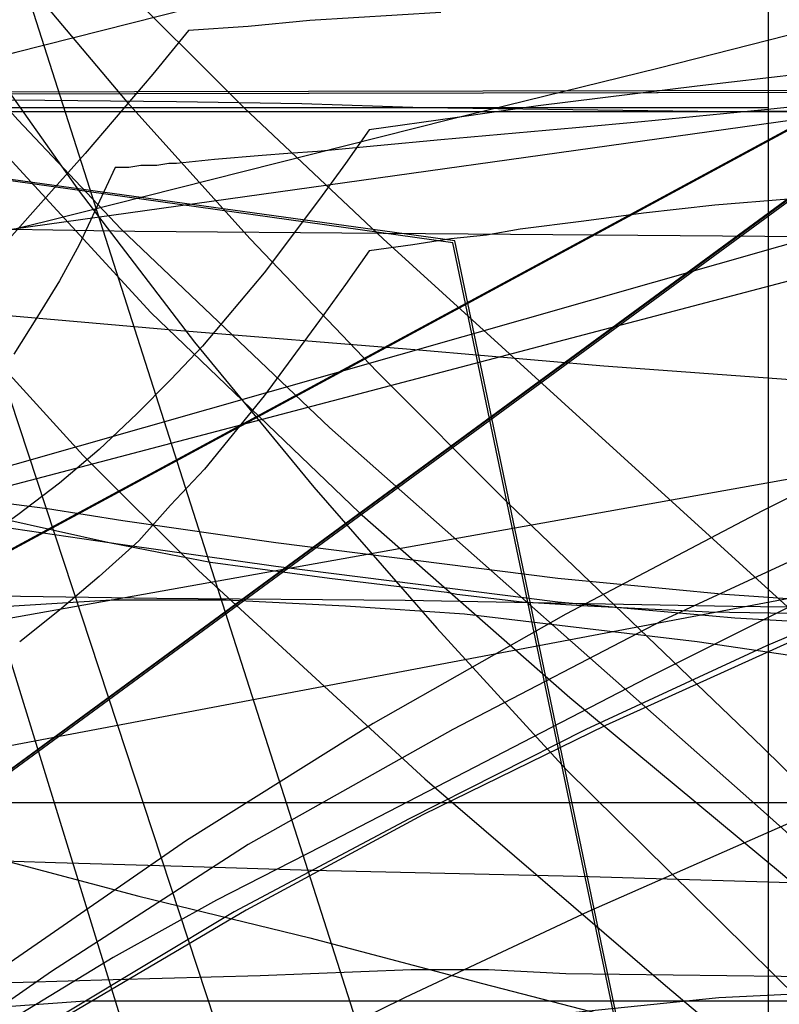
# Model space of a CAD drawing. Header units: millimetres. Extents: x 0 to 1298, y -1 to 755.
# Tile 143 of 169: x 32 to 71, y 95 to 144. Entities that reach past the tile are written whole.
import ezdxf

# ---------------------------------------------------------------- set-up
doc = ezdxf.new("R2010")
doc.units = ezdxf.units.MM
doc.layers.add('1', color=7, linetype='Continuous')

# ---------------------------------------------------------------- blocks, each defined once
blk = doc.blocks.new('PART010')
at = {"layer": '1'}
blk.add_lwpolyline([(54.2, 7.5), (82, 140.8), (29.3, 140.7), (0, 0)], close=True, dxfattribs=at)
blk = doc.blocks.new('PART015')
at = {"layer": '1'}
blk.add_lwpolyline([(0.1, 408.1), (0.1, 295.6), (0, 276.7), (0, 134.3), (13, 134.1), (25.7, 134), (38.1, 133.8), (50.6, 133.7), (74.1, 133.5), (97.8, 133.1), (116.6, 132.6), (135.3, 132), (152, 131.6), (168.8, 131.2), (209, 130), (266.1, 128.1), (303.8, 126.8), (334, 125.5), (364.2, 124.1), (418.4, 121.9)], dxfattribs=at)
blk = doc.blocks.new('PART016')
at = {"layer": '1'}
blk.add_lwpolyline([(114.2, 134.7), (105.6, 131.2), (97.2, 127.5), (88.8, 123.6), (80.5, 119.6), (63.9, 111.3), (47.5, 102.8), (42.2, 100.1), (37, 97.2), (32.4, 94.4)], dxfattribs=at)
blk = doc.blocks.new('PART017')
at = {"layer": '1'}
blk.add_lwpolyline([(71, 135.4), (67.3, 135.1), (63.7, 134.7), (60.7, 134.3), (57.5, 133.9), (55.8, 133.6), (54, 133.4), (52.1, 133.1), (49.9, 132.8), (48.7, 131.1), (47.4, 129.3), (44.6, 125.5), (41.6, 121.8), (39.9, 120), (38.3, 118.2), (36.3, 116.4), (34.3, 114.7), (32.3, 113.1)], dxfattribs=at)
blk = doc.blocks.new('PART018')
at = {"layer": '1'}
blk.add_lwpolyline([(110.8, 112.4), (99.6, 112.7), (88.4, 113.2), (77.2, 113.8), (68.3, 114.3), (63.8, 114.7), (59.4, 115.1), (45.2, 116.9), (37.5, 118), (29.9, 119.1), (9.9, 119.1), (5, 105.9), (0, 92.7)], dxfattribs=at)
blk = doc.blocks.new('PART026')
at = {"layer": '1'}
blk.add_lwpolyline([(105, 0), (105, 105), (0, 105), (0, 0)], close=True, dxfattribs=at)
blk = doc.blocks.new('PART028')
at = {"layer": '1'}
blk.add_lwpolyline([(70, 0), (70, 200), (0, 200), (0, 0)], close=True, dxfattribs=at)
blk = doc.blocks.new('PART029')
at = {"layer": '1'}
blk.add_lwpolyline([(70, 200), (0, 200), (0, 0), (70, 0)], close=True, dxfattribs=at)
blk = doc.blocks.new('PART030')
at = {"layer": '1'}
blk.add_lwpolyline([(70, 0), (70, 140), (0, 140), (0, 0)], close=True, dxfattribs=at)
blk = doc.blocks.new('PART031')
at = {"layer": '1'}
blk.add_lwpolyline([(112.5, 161.4), (0.1, 100.6), (0, 87.6), (103.3, 11.8), (119.4, 0), (120.7, 1.3), (122.2, 2.5), (123.6, 3.5), (125.4, 4.3), (126.1, 6.6), (127.3, 9.7), (128.5, 12.4), (129.8, 15.1), (131.1, 17.6), (132.5, 20.1), (134.8, 23.4), (137.2, 26.6), (140.8, 31), (144.5, 35), (148.4, 38.8), (152.5, 42.2), (156.8, 45.4), (160.6, 48.2), (164.6, 51)], dxfattribs=at)
blk = doc.blocks.new('PART033')
at = {"layer": '1'}
blk.add_lwpolyline([(36.8, 146.8), (43.6, 140), (50.6, 133.4), (73, 113), (83.7, 103), (94.1, 92.8), (104.1, 82.4), (113.2, 71.7), (120, 62.6), (126.3, 52.9), (129.2, 48), (131.8, 43.2), (136.5, 32.9), (138.4, 28), (140.2, 22.8), (141.6, 17.7), (142.7, 12.4), (142.9, 11.8), (143.1, 10.6), (144.9, 0), (190.8, 14.4)], dxfattribs=at)
blk = doc.blocks.new('PART036')
at = {"layer": '1'}
blk.add_lwpolyline([(169.1, 157.1), (0, 112.6), (1.9, 102.8), (4, 92.3), (6.3, 80.9), (8.5, 69.9), (9.5, 64.5), (9.6, 64), (10.6, 58.8), (11.6, 53.2), (12.9, 45.2), (14.2, 37.3), (15.3, 29.3), (16, 22.8), (16.6, 16.1), (18.1, 0), (505.7, 0)], dxfattribs=at)
blk = doc.blocks.new('PART038')
at = {"layer": '1'}
blk.add_lwpolyline([(9.9, 148.5), (11.6, 138.3), (13.6, 128.2), (16.4, 116.2), (19.4, 104.6), (23.6, 89.2), (40.5, 91.9), (47.6, 92.9), (54.9, 93.9), (67.5, 95.2), (80, 95.8), (92.6, 95.5), (102.4, 94.5), (112.2, 92.8), (121.9, 90.4), (126.6, 89), (131.2, 87.3), (140.2, 83.5), (148.7, 78.8), (154, 75.1), (159.2, 71), (164, 66.5)], dxfattribs=at)
blk = doc.blocks.new('PART039')
at = {"layer": '1'}
blk.add_lwpolyline([(19.1, 153.8), (28.7, 140.8), (38.9, 129.7), (49.4, 119.6), (60, 110.3), (70.7, 101.4), (91.3, 83.7), (102.4, 72.8), (107.7, 67.1), (112.7, 61.3), (117.6, 55.3), (122.2, 49.2), (126.5, 43), (130.5, 36.6), (134.1, 30.2), (137.4, 23.6), (140.4, 16.9), (142.9, 10.2), (143, 9.7), (143.3, 8.8), (145.9, 0), (190.8, 14.1)], dxfattribs=at)
blk = doc.blocks.new('PART044')
at = {"layer": '1'}
blk.add_lwpolyline([(0, 247.9), (53.9, 79.4), (63.3, 83), (65.2, 83.7), (66.2, 84.1), (72.5, 86.2), (78.8, 88.1), (85.3, 89.7), (91.8, 91.1), (104.9, 93.2), (119.3, 94.7), (126.4, 95), (133.6, 95.1), (140.7, 94.9), (147.8, 94.3), (158, 92.8), (168.1, 90.5)], dxfattribs=at)
blk = doc.blocks.new('PART046')
at = {"layer": '1'}
blk.add_lwpolyline([(246.7, 95), (35.6, 95), (31.4, 94.7), (26.9, 93.9), (22.7, 92.7), (18.3, 91.2), (14.1, 88.8), (10.2, 86), (8.2, 84), (6.5, 81.9), (5, 79.4), (3.7, 77.1), (2.6, 74.7), (1.5, 71.9), (0.9, 69.2), (0.4, 66.5), (0.2, 64.8), (0, 61.7), (0, 16), (0, 0), (282.2, 0)], dxfattribs=at)
blk = doc.blocks.new('PART047')
at = {"layer": '1'}
blk.add_lwpolyline([(246.7, 95), (35.6, 95), (31.4, 94.7), (26.9, 93.9), (22.7, 92.7), (18.3, 91.1), (14.1, 88.8), (10.2, 86), (8.2, 84), (6.5, 81.9), (5, 79.4), (3.7, 77.1), (2.6, 74.7), (1.5, 71.9), (0.9, 69.2), (0.4, 66.4), (0.2, 64.8), (0, 61.7), (0, 16), (0, 0), (282.2, 0)], dxfattribs=at)
blk = doc.blocks.new('PART051')
at = {"layer": '1'}
blk.add_lwpolyline([(0, 331.1), (0, 95), (0.9, 95), (2.3, 95.1), (3.9, 95.2), (5.9, 95.2), (8.1, 95.3), (13, 95.5), (15.4, 95.5), (17.7, 95.6), (20.3, 95.6), (30.2, 95.9), (37, 96.1), (44.4, 96.3), (52, 96.6), (55.9, 96.6), (59.8, 96.4), (67.9, 96.3), (76.1, 96.2), (101, 95.9), (109.2, 95.6)], dxfattribs=at)
blk = doc.blocks.new('PART054')
at = {"layer": '1'}
blk.add_lwpolyline([(53.5, 144.8), (46.9, 144.4), (43.8, 144.1), (40.8, 143.9), (39, 141.7), (35.6, 137.7), (33.9, 135.8), (31.5, 133.1), (28.9, 130.4), (23.5, 125.2), (19.8, 122), (17.1, 120), (14.3, 118), (11.4, 116.2), (8.6, 114.5), (4.4, 111.9), (2.3, 110.7), (0, 109.3), (0, 59.3), (5.1, 48.3), (256.1, 0)], dxfattribs=at)
blk = doc.blocks.new('PART062')
at = {"layer": '1'}
blk.add_lwpolyline([(82, 140.9), (27.8, 133.3), (0, 0), (52.6, 0.1)], close=True, dxfattribs=at)
blk = doc.blocks.new('PART067')
at = {"layer": '1'}
blk.add_lwpolyline([(109.4, 119.7), (99.4, 115.9), (89.5, 111.9), (75.2, 105.8), (60.9, 99.5), (51.7, 95.2), (42.6, 90.7)], dxfattribs=at)
blk = doc.blocks.new('PART075')
at = {"layer": '1'}
blk.add_lwpolyline([(103.2, 159.1), (0, 83.3), (0.1, 70.3), (112.5, 9.5), (130.1, 0), (133.9, 4.6), (137.3, 8.8), (141.1, 13), (143.3, 14.9), (145.6, 16.8), (150.3, 20.3), (155.5, 23.6), (159, 25.6), (162.6, 27.3)], dxfattribs=at)
blk = doc.blocks.new('PART077')
at = {"layer": '1'}
blk.add_lwpolyline([(6.9, 147.1), (5.8, 141.2), (4.7, 135.8), (3.8, 130.8), (3.4, 128.6), (3, 126.5), (2.6, 124.5), (2, 120.9), (1.8, 119.9), (1.6, 118.7), (1.3, 117.2), (0.9, 115.3), (0.5, 112.9), (0.3, 111.6), (0, 110.1), (7, 108.3), (14.3, 106.4), (22, 104.5), (30, 102.5), (38.3, 100.3), (46.9, 98.2), (55.6, 95.9), (64.5, 93.6)], dxfattribs=at)
blk = doc.blocks.new('PART080')
at = {"layer": '1'}
blk.add_lwpolyline([(75.5, 144.8), (64.5, 142), (53.9, 139.4), (43.6, 136.8), (33.7, 134.3), (28.8, 133.1), (23.7, 131.8), (18.3, 130.5), (12.6, 129), (6.6, 127.5), (0, 125.9), (2.1, 119.2), (4, 112.8), (5.9, 106.7), (7.7, 100.8), (11.3, 89.3)], dxfattribs=at)
blk = doc.blocks.new('PART081')
at = {"layer": '1'}
blk.add_lwpolyline([(103.3, 159), (0, 83.2), (0.1, 70.3), (112.6, 9.5), (130.2, 0), (133.9, 4.5), (137.3, 8.7), (139.2, 10.9), (141.2, 12.9), (143.4, 14.9), (145.6, 16.7), (150.4, 20.2), (155.5, 23.5), (159, 25.5), (162.6, 27.3)], dxfattribs=at)
blk = doc.blocks.new('PART085')
at = {"layer": '1'}
blk.add_lwpolyline([(14.9, 149.2), (19.8, 141.5), (24.8, 134.8), (30.1, 128.4), (35.5, 122.5), (41.3, 116.7), (52.7, 106.2), (64.7, 95.9), (87.4, 76.7), (98, 66.5), (103, 61.2), (107.8, 55.8), (112.5, 50.3), (116.8, 44.7), (120.9, 38.9), (124.7, 33.2), (128.2, 27.2), (131.3, 21.2), (134.1, 15.1), (136.5, 8.9), (136.7, 8), (139.2, 0), (222.3, 7.9)], dxfattribs=at)
blk = doc.blocks.new('PART091')
at = {"layer": '1'}
blk.add_lwpolyline([(147.6, 155), (0, 112.9), (1.6, 104), (1.9, 102), (3.3, 94.4), (4.9, 85.2), (6.4, 76.2), (7.1, 71.4), (7.3, 69.9), (7.7, 67.5), (8, 65.5), (8.2, 64), (8.6, 61.6), (9, 58.1), (10.3, 48.9), (11.4, 40.1), (12.3, 31.4), (12.8, 24.2), (13.3, 17.1), (14.1, 0), (455.5, 0)], dxfattribs=at)
blk = doc.blocks.new('PART094')
at = {"layer": '1'}
blk.add_lwpolyline([(27.2, 145), (32.2, 139.4), (37.4, 133.9), (47.9, 123.9), (69.6, 104.7), (80.1, 95.3), (90, 85.9), (99.1, 76.2), (107.2, 66.4), (112.7, 58), (118.1, 48.7), (120.5, 44.1), (122.9, 39.2), (127.6, 29.1), (132, 18.9), (136.5, 8.1), (136.8, 7.4), (137.3, 6.2), (139.8, 0), (222.3, 7.8)], dxfattribs=at)
blk = doc.blocks.new('PART096')
at = {"layer": '1'}
blk.add_lwpolyline([(0, 222), (47.5, 77.7), (56.6, 79.1), (58.5, 79.4), (59, 79.5), (60, 79.6), (72.8, 81.2), (85.6, 82.3), (98.3, 82.8), (112.6, 82.7), (126.9, 81.9), (141.2, 80.3), (150.6, 78.7), (159.8, 76.7), (164.4, 75.5)], dxfattribs=at)
blk = doc.blocks.new('PART106')
at = {"layer": '1'}
blk.add_lwpolyline([(103.3, 159.1), (0, 83.3), (0.2, 70.3), (112.6, 9.5), (130.2, 0), (133.9, 4.6), (137.4, 8.8), (139.2, 10.9), (141.2, 13), (145.7, 16.8), (150.4, 20.3), (155.5, 23.6), (159.1, 25.6), (162.7, 27.3)], dxfattribs=at)
blk = doc.blocks.new('PART110')
at = {"layer": '1'}
blk.add_lwpolyline([(0, 368.3), (0, 102.9), (5, 102.8), (10.3, 102.7), (15.9, 102.5), (21.8, 102.3), (27.8, 102.2), (34.1, 102), (40.5, 101.8), (47, 101.6), (60.4, 101.3), (73.9, 100.9), (87.4, 100.4), (100.6, 100), (107.7, 99.8), (114.6, 99.6), (128.5, 99.2), (148.1, 98.7), (167.8, 98.2), (208.8, 96.9), (243.1, 95.9), (274.7, 94.9)], dxfattribs=at)
blk = doc.blocks.new('PART114')
at = {"layer": '1'}
blk.add_lwpolyline([(72.7, 140.2), (69.8, 139.9), (63.6, 139.3), (60.3, 139), (53.5, 138.4), (50.3, 138.1), (47.3, 137.8), (45.8, 137.7), (44.5, 137.6), (42.1, 137.4), (40.2, 137.2), (39.8, 137.2), (39.2, 137.1), (38.4, 137.1), (37.8, 137), (37.1, 137), (35.3, 133.1), (34.3, 131.3), (33.2, 129.5), (32, 127.6)], dxfattribs=at)
blk = doc.blocks.new('PART117')
at = {"layer": '1'}
blk.add_lwpolyline([(123.8, 144.1), (100, 133.9), (89.8, 129.4), (79.7, 124.7), (69.7, 119.7), (59.8, 114.5), (50.1, 109), (40.7, 103.1), (31.6, 96.8), (22.8, 90.1)], dxfattribs=at)
blk = doc.blocks.new('PART119')
at = {"layer": '1'}
blk.add_lwpolyline([(54.1, 7.6), (81.9, 140.8), (29.3, 140.7), (0, 0)], close=True, dxfattribs=at)
blk = doc.blocks.new('PART127')
at = {"layer": '1'}
blk.add_lwpolyline([(122.8, 138.7), (105.2, 139.5), (96.4, 139.8), (87.6, 139.9), (77.6, 139.9), (67.7, 139.8), (52.6, 140), (46.5, 140.2), (40.2, 140.3), (31.9, 140.4), (23.6, 140.3), (19.6, 140.1), (15.7, 140), (12.1, 139.9), (8.7, 139.8), (8.3, 133.1), (7.7, 126.1), (7.2, 118.9), (6.7, 111.5), (5.5, 96.3), (4.9, 88.8)], dxfattribs=at)
blk = doc.blocks.new('PART130')
at = {"layer": '1'}
blk.add_lwpolyline([(121.9, 132.9), (99.6, 124.5), (90, 120.8), (80.5, 117), (71.1, 113.1), (61.8, 108.9), (52.6, 104.4), (43.7, 99.6), (34.9, 94.4)], dxfattribs=at)
blk = doc.blocks.new('PART134')
at = {"layer": '1'}
blk.add_lwpolyline([(54.2, 133.3), (0, 140.8), (29.3, 0.1), (82, 0)], close=True, dxfattribs=at)
blk = doc.blocks.new('PART140')
at = {"layer": '1'}
blk.add_lwpolyline([(114.7, 114.3), (102.7, 114.3), (85.5, 114.4), (79.3, 114.5), (73.2, 114.5), (67, 114.6), (60.9, 114.9), (57.6, 115.1), (54.3, 115.5), (53.8, 115.6), (47.9, 116.3), (41.9, 117.1), (39.3, 117.6), (36.8, 118.1), (31.4, 119.3), (11.4, 119.3), (0, 94.1)], dxfattribs=at)
blk = doc.blocks.new('PART146')
at = {"layer": '1'}
blk.add_lwpolyline([(14.4, 220.5), (0.1, 215.2), (52.3, 45.7), (62, 48.2), (93, 56.2), (108.6, 59.9), (124.4, 63.3), (140.3, 66.2), (156.6, 68.5), (166.3, 69.5)], dxfattribs=at)
blk = doc.blocks.new('PART149')
at = {"layer": '1'}
blk.add_lwpolyline([(268.9, 139.8), (26.9, 139.8), (21.6, 116.1), (18.3, 101.6), (14.7, 86.6), (12.1, 76.4), (10.9, 71.7), (6.8, 56.1), (2.6, 40.9), (0, 31.2), (174, 0)], dxfattribs=at)
blk = doc.blocks.new('PART154')
at = {"layer": '1'}
blk.add_lwpolyline([(24.5, 151.8), (29.7, 143.7), (35.3, 135.8), (41.1, 128.2), (47.1, 120.9), (53.3, 113.8), (59.8, 106.7), (85.9, 80.9), (98.5, 69.3), (104.4, 63.6), (110, 58.1), (115.1, 52.5), (119.9, 46.9), (124.4, 40.8), (128.7, 34.3), (133, 27.4), (137, 20.3), (147.9, 0), (173.8, 6.5)], dxfattribs=at)
blk = doc.blocks.new('PART156')
at = {"layer": '1'}
blk.add_lwpolyline([(0.3, 220.3), (1.7, 210.1), (4, 200.4), (5.5, 195.3), (7.1, 190.5), (10.8, 181.4), (15, 172.5), (20.1, 163.4), (31.4, 147.8), (37.7, 140.3), (43.9, 133.4), (50.3, 126.7), (56.9, 120.1), (69.7, 107.8), (94.7, 83.2), (103.9, 73.1), (112.5, 62.5), (120.4, 51.4), (124.7, 44.6), (128.9, 37.3), (133, 29.8), (137, 21.9), (147.7, 0), (169.2, 5.5)], dxfattribs=at)
blk = doc.blocks.new('PART157')
at = {"layer": '1'}
blk.add_lwpolyline([(174, 139.7), (0, 108.6), (2.7, 98.9), (6.8, 83.6), (10.9, 68.1), (12.1, 63.3), (14.7, 53.1), (18.3, 38.2), (21.6, 23.6), (26.9, 0), (268.9, 0)], dxfattribs=at)
blk = doc.blocks.new('PART165')
at = {"layer": '1'}
blk.add_lwpolyline([(112.6, 161.4), (0.2, 100.6), (0, 87.6), (103.3, 11.8), (119.4, 0), (120.7, 1.3), (122.2, 2.5), (123.7, 3.5), (125.4, 4.3), (126.2, 6.6), (127.3, 9.7), (128.5, 12.4), (129.8, 15.1), (131.1, 17.6), (132.5, 20.1), (134.8, 23.4), (137.2, 26.6), (140.9, 31), (144.5, 35), (148.4, 38.8), (152.6, 42.2), (156.9, 45.4), (160.7, 48.2), (164.6, 51)], dxfattribs=at)
blk = doc.blocks.new('PART171')
at = {"layer": '1'}
blk.add_lwpolyline([(112.6, 161.4), (0.1, 100.6), (0, 87.6), (103.3, 11.8), (119.4, 0)], dxfattribs=at)
blk = doc.blocks.new('PART173')
at = {"layer": '1'}
blk.add_lwpolyline([(109.7, 123.5), (90.3, 124.9), (71.1, 126.3), (61.7, 127), (52.4, 127.8), (40, 128.8), (27.5, 129.9), (21.1, 130.5), (14.5, 131.2), (7.6, 131.8), (0.4, 132.5), (0.2, 126.6), (0, 120.6), (0.3, 114.8), (0.8, 108.9), (1.6, 103.3), (2.8, 97.8), (4.3, 92.2)], dxfattribs=at)
blk = doc.blocks.new('PART188')
at = {"layer": '1'}
blk.add_lwpolyline([(108.3, 113.5), (97.6, 113.8), (87, 114.3), (76.3, 114.9), (67.8, 115.5), (59.4, 116.3), (45.2, 118.1), (37.5, 119.2), (33.7, 119.8), (29.9, 120.3), (9.9, 120.3), (0, 93.8)], dxfattribs=at)
blk = doc.blocks.new('PART191')
at = {"layer": '1'}
blk.add_lwpolyline([(54.1, 133.2), (0, 140.8), (29.3, 0.1), (81.9, 0)], close=True, dxfattribs=at)
blk = doc.blocks.new('PART193')
at = {"layer": '1'}
blk.add_lwpolyline([(71.6, 141.7), (66.4, 141.1), (58.4, 140.1), (54.2, 139.5), (49.9, 138.9), (48.7, 137.2), (47.4, 135.4), (44.6, 131.7), (41.5, 128), (39.9, 126.3), (38.2, 124.6), (36.3, 122.8), (34.3, 121.1), (32.2, 119.5), (30.1, 118), (25.4, 114.8), (20.5, 111.7), (16.5, 109.2), (12.4, 106.8), (4.4, 102.4), (2.3, 101.3), (1.2, 100.7), (0, 100.1), (0, 50.1)], dxfattribs=at)
blk = doc.blocks.new('PART197')
at = {"layer": '1'}
blk.add_lwpolyline([(108.5, 132.9), (97.4, 128.6), (86.4, 124), (75.5, 119.2), (64.7, 114.2), (54.1, 108.7), (43.8, 102.9), (33.9, 96.5), (29, 93.1)], dxfattribs=at)
blk = doc.blocks.new('PART202')
at = {"layer": '1'}
blk.add_lwpolyline([(0, 350.6), (0, 228.5), (0.1, 212.3), (0.1, 115.8), (7, 115.7), (13.7, 115.6), (20.2, 115.6), (26.6, 115.5), (39.2, 115.3), (51.7, 115.2), (68.2, 114.9), (85, 114.7), (118.9, 114.1), (150.6, 113.6), (182.2, 112.9), (215.7, 112.1), (249.3, 111.3), (279.7, 110.5), (310.2, 109.6), (342.8, 108.3), (375.5, 106.9)], dxfattribs=at)
blk = doc.blocks.new('PART206')
at = {"layer": '1'}
blk.add_lwpolyline([(250.7, 149.3), (11.4, 104), (0, 92.2)], dxfattribs=at)
blk = doc.blocks.new('PART208')
at = {"layer": '1'}
blk.add_lwpolyline([(54.2, 7.6), (81.9, 140.9), (29.3, 140.8), (0, 0)], close=True, dxfattribs=at)
blk = doc.blocks.new('PART213')
at = {"layer": '1'}
blk.add_lwpolyline([(119.4, 132.7), (97.6, 124.3), (88.3, 120.6), (79.1, 116.8), (69.9, 112.9), (60.8, 108.7), (51.9, 104.2), (43.1, 99.5), (34.6, 94.4)], dxfattribs=at)
blk = doc.blocks.new('PART222')
at = {"layer": '1'}
blk.add_lwpolyline([(108.9, 115.1), (93.9, 117.6), (83.3, 110.6), (78.9, 111.3), (74.6, 111.9), (66.4, 113.1), (60.6, 113.8), (54.7, 114.5), (48.7, 114.9), (42.7, 115.2), (36.9, 115.2), (32, 114.9), (29.5, 114.5), (27.1, 114), (23.3, 112.8), (19.7, 111.2), (15.7, 108.5), (12.9, 106.3), (10.3, 104), (7.7, 100.8), (6, 98.1), (4.5, 95.2), (3.2, 92)], dxfattribs=at)
blk = doc.blocks.new('PART224')
at = {"layer": '1'}
blk.add_lwpolyline([(40.8, 145), (32.1, 142.8), (23.6, 140.6), (15.4, 138.5), (7.4, 136.4), (0, 134.5), (38.6, 0), (41.4, 0.6), (44, 1), (46.5, 1.5), (48.8, 1.9), (53.2, 2.7), (57.6, 3.4), (61.8, 4.1), (66.2, 4.8), (75.2, 6.2), (77.4, 6.5), (84.4, 7.5), (93.6, 8.9), (103, 10.2), (112.2, 11.6)], dxfattribs=at)

msp = doc.modelspace()

# ---------------------------------------------------------------- block references
for name in ['PART044', 'PART146', 'PART096', 'PART038', 'PART015', 'PART110', 'PART033', 'PART039', 'PART154', 'PART156', 'PART202', 'PART051', 'PART085', 'PART094', 'PART077', 'PART117', 'PART197', 'PART016', 'PART224', 'PART067', 'PART213', 'PART130', 'PART028', 'PART029', 'PART080', 'PART173', 'PART031', 'PART075', 'PART081', 'PART106', 'PART165', 'PART171', 'PART036', 'PART127', 'PART091', 'PART206', 'PART054', 'PART114', 'PART193', 'PART062', 'PART208', 'PART010', 'PART119', 'PART134', 'PART191', 'PART030', 'PART149', 'PART157', 'PART017', 'PART188', 'PART140', 'PART018', 'PART222', 'PART026', 'PART046', 'PART047']:
    msp.add_blockref(name, (0, 0))

doc.saveas('drawing.dxf')
